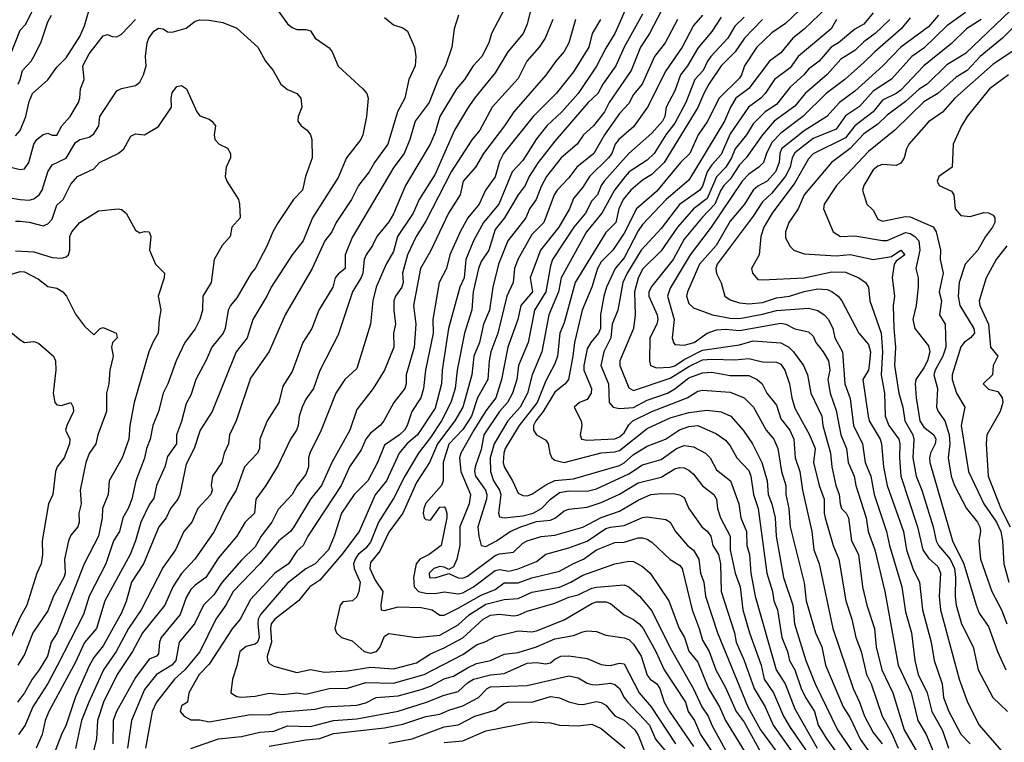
# Model space of a CAD drawing. Header units: metres. Extents: x -51132 to -49532, y -231222 to -229437.
# Tile 34 of 256: x -50882 to -50775, y -230831 to -230753. Entities that reach past the tile are written whole.
import ezdxf

# ---------------------------------------------------------------- set-up
doc = ezdxf.new("R2010")
doc.units = ezdxf.units.M
doc.layers.add('CONTOUR_INDEX', color=1, linetype='Continuous')
doc.layers.add('CONTOUR_INTER', color=3, linetype='Continuous')

msp = doc.modelspace()

# ---------------------------------------------------------------- linework, layer by layer
at = {"layer": 'CONTOUR_INDEX'}
for points, elevation in [([(-50815.53, -230750.76), (-50817.11, -230754.26), (-50818.08, -230755.84), (-50819.08, -230757.82), (-50821.08, -230760.76), (-50822.83, -230762.76), (-50824.48, -230764.26), (-50825.58, -230765.68), (-50827.08, -230768.05), (-50828.21, -230769.26), (-50829.66, -230772.76), (-50831.35, -230774.76), (-50832.43, -230776.76), (-50833.24, -230778.76), (-50833.43, -230780.76), (-50833.89, -230781.76), (-50835.12, -230786.26), (-50835.83, -230790.76), (-50835.87, -230792.26), (-50836.58, -230794.87), (-50838.47, -230797.76), (-50839.64, -230798.76), (-50840.48, -230799.76), (-50841.84, -230802.76), (-50843.08, -230804.27), (-50844.83, -230808.26), (-50846.69, -230810.76), (-50849.08, -230813.54), (-50850.16, -230814.26), (-50851.4, -230815.76), (-50853.94, -230817.76), (-50854.35, -230818.26), (-50854.44, -230818.76), (-50854.32, -230820.26), (-50854.77, -230821.76), (-50854.76, -230822.26), (-50854.58, -230822.55), (-50854.08, -230822.84), (-50851.58, -230823.53), (-50850.08, -230823.2), (-50848.58, -230823.49), (-50846.08, -230823.36), (-50843.58, -230822.97), (-50841.08, -230823.16), (-50838.58, -230822.48), (-50837.08, -230821.51), (-50835.58, -230820.88), (-50833.58, -230819.77), (-50831.37, -230817.76), (-50830.58, -230817.31), (-50829.58, -230817.22), (-50828.08, -230817.4), (-50827.58, -230817.33), (-50826.58, -230816.89), (-50823.58, -230816.03), (-50822.08, -230815.38), (-50821.08, -230815.14), (-50819.58, -230814.39), (-50819.08, -230814.29), (-50816.08, -230814.03), (-50815.58, -230814.26), (-50814.42, -230815.26), (-50813.08, -230816.84), (-50811.08, -230820.88), (-50808.58, -230825.3), (-50807.67, -230827.26), (-50806.98, -230828.26), (-50806.59, -230829.26), (-50805.08, -230831.98)], 40), ([(-50882.58, -230756.48), (-50881.58, -230753.9), (-50880.96, -230753.26), (-50880.24, -230751.76)], 45), ([(-50829.08, -230751.66), (-50830.46, -230754.26), (-50830.75, -230755.26), (-50831.53, -230756.76), (-50832.44, -230757.76), (-50833.41, -230759.26), (-50834.26, -230760.26), (-50836.07, -230763.26), (-50836.58, -230765.01), (-50837.12, -230766.26), (-50839.8, -230770.76), (-50841.08, -230773.81), (-50841.58, -230774.69), (-50842.91, -230776.26), (-50843.35, -230777.26), (-50844.05, -230778.26), (-50844.27, -230778.76), (-50844.4, -230780.26), (-50844.58, -230780.72), (-50845.55, -230782.26), (-50847.08, -230786.94), (-50849.08, -230790.81), (-50849.78, -230792.76), (-50850.58, -230793.92), (-50850.99, -230794.76), (-50851.33, -230795.76), (-50851.41, -230796.76), (-50851.61, -230797.26), (-50852.26, -230798.26), (-50853.58, -230801.06), (-50854.92, -230803.26), (-50856.03, -230804.76), (-50856.16, -230806.26), (-50857.19, -230807.26), (-50858.06, -230808.76), (-50860.08, -230811.12), (-50861.42, -230813.26), (-50862.58, -230814.06), (-50863.08, -230814.56), (-50863.58, -230815.41), (-50864.21, -230817.26), (-50866.28, -230819.76), (-50866.47, -230820.26), (-50866.58, -230821.53), (-50866.79, -230821.76), (-50867.58, -230822.11), (-50869.08, -230824.1), (-50871.13, -230827.76), (-50871.47, -230828.76), (-50871.53, -230831.26)], 45), ([(-50805.58, -230752.49), (-50806.58, -230754.03), (-50808.08, -230755.86), (-50809.23, -230757.76), (-50809.99, -230758.76), (-50810.58, -230760.48), (-50811.51, -230762.26), (-50811.67, -230763.26), (-50811.91, -230763.76), (-50813.08, -230765.06), (-50815.58, -230767.27), (-50818.25, -230770.26), (-50818.59, -230770.76), (-50818.96, -230771.76), (-50819.58, -230772.39), (-50820.29, -230773.76), (-50821.54, -230775.26), (-50823.86, -230778.76), (-50824.08, -230779.44), (-50824.57, -230782.26), (-50825.81, -230784.26), (-50826.49, -230787.76), (-50827.55, -230790.26), (-50827.73, -230791.76), (-50828.2, -230793.26), (-50828.73, -230794.26), (-50829.59, -230795.26), (-50831.29, -230797.76), (-50831.58, -230799.38), (-50832.24, -230801.26), (-50832.31, -230801.76), (-50832.2, -230802.26), (-50831.13, -230803.76), (-50830.97, -230804.26), (-50831.02, -230804.76), (-50831.93, -230807.76), (-50831.85, -230808.76), (-50831.58, -230809.79), (-50831.08, -230809.87), (-50829.91, -230809.26), (-50828.43, -230808.26), (-50827.3, -230807.76), (-50825.58, -230807.18), (-50824.08, -230807.02), (-50823.54, -230806.76), (-50822.58, -230806), (-50822.08, -230805.84), (-50820.08, -230805.62), (-50818.58, -230805.12), (-50816.58, -230804.21), (-50814.58, -230802.98), (-50812.08, -230802.36), (-50810.58, -230801.48), (-50810.08, -230801.33), (-50809.58, -230801.37), (-50809.08, -230801.61), (-50808.58, -230802.04), (-50807.58, -230803.3), (-50806.37, -230804.26), (-50806.07, -230804.76), (-50805.96, -230805.76), (-50805.65, -230806.76), (-50804.6, -230808.76), (-50804.58, -230810.26), (-50804.05, -230812.76), (-50803.52, -230814.26), (-50803.23, -230816.76), (-50802.5, -230819.26), (-50801.23, -230822.76), (-50800.89, -230824.26), (-50799.89, -230825.76), (-50798.82, -230828.26), (-50798.08, -230829.5), (-50795.49, -230833.26)], 35), ([(-50793.05, -230752.76), (-50793.64, -230753.76), (-50797.21, -230756.76), (-50798.08, -230758), (-50799.78, -230759.26), (-50800.79, -230760.76), (-50801.28, -230761.26), (-50802.59, -230762.26), (-50804.58, -230765.14), (-50805.58, -230767.37), (-50806.58, -230768.5), (-50807.08, -230769.25), (-50807.58, -230770.82), (-50807.88, -230771.26), (-50810.08, -230772.8), (-50812.08, -230775.39), (-50814.22, -230777.76), (-50815.75, -230780.26), (-50816.22, -230781.26), (-50816.76, -230784.26), (-50817.38, -230785.76), (-50817.53, -230787.26), (-50818.3, -230788.76), (-50818.61, -230790.26), (-50817.78, -230792.26), (-50817.69, -230794.26), (-50817.26, -230794.76), (-50816.58, -230794.93), (-50815.08, -230794.83), (-50813.58, -230794.02), (-50811.39, -230793.26), (-50810.58, -230792.8), (-50809.08, -230791.6), (-50807.58, -230791.05), (-50806.58, -230790.97), (-50804.58, -230791.33), (-50802.58, -230791.35), (-50801.67, -230791.76), (-50801.12, -230792.26), (-50800.62, -230793.26), (-50799.58, -230794.57), (-50799.08, -230796.05), (-50798.12, -230797.26), (-50797.67, -230798.26), (-50797.53, -230800.26), (-50797.05, -230801.76), (-50796.74, -230803.76), (-50795.74, -230808.26), (-50795.5, -230810.26), (-50794.93, -230811.76), (-50793.45, -230818.76), (-50791.27, -230825.26), (-50790.56, -230826.76), (-50790.04, -230828.26), (-50789.08, -230830.05), (-50788.1, -230831.26)], 30), ([(-50779.08, -230751.97), (-50781.08, -230753.44), (-50783.58, -230755.84), (-50784.89, -230756.76), (-50787.08, -230759.2), (-50789.08, -230760.53), (-50790.58, -230762.19), (-50792.08, -230763.2), (-50793.08, -230764.62), (-50795.58, -230765.66), (-50797.58, -230767.2), (-50797.87, -230767.76), (-50798.08, -230768.76), (-50798.58, -230769.73), (-50800.08, -230771.58), (-50801.08, -230772.51), (-50802.08, -230774.07), (-50806.01, -230779.26), (-50806.14, -230779.76), (-50806.08, -230780.27), (-50805.58, -230781.28), (-50805.16, -230782.76), (-50804.58, -230783.14), (-50803.58, -230783.48), (-50802.58, -230783.56), (-50801.08, -230783.44), (-50799.58, -230782.92), (-50798.14, -230782.76), (-50796.58, -230782.24), (-50795.08, -230781.94), (-50794.08, -230782.02), (-50793.58, -230782.23), (-50792.87, -230782.76), (-50792.47, -230783.26), (-50790.64, -230786.76), (-50789.58, -230787.99), (-50789.37, -230788.76), (-50789.5, -230790.26), (-50789.58, -230790.77), (-50790.19, -230791.76), (-50789.63, -230795.76), (-50789.51, -230796.26), (-50788.32, -230798.26), (-50788.17, -230798.76), (-50787.96, -230801.26), (-50787.55, -230803.26), (-50785.78, -230808.26), (-50785.48, -230810.26), (-50784.77, -230812.26), (-50784.05, -230813.76), (-50783.72, -230816.76), (-50782.8, -230820.26), (-50782.46, -230822.26), (-50781.61, -230824.76), (-50781.45, -230826.26), (-50780.88, -230827.76), (-50779.58, -230830.24), (-50778.58, -230831.29)], 25), ([(-50774.42, -230758.76), (-50776.47, -230760.26), (-50778.9, -230763.26), (-50779.51, -230764.26), (-50780.4, -230766.26), (-50780.51, -230768.76), (-50781.98, -230769.76), (-50782.15, -230770.26), (-50781.94, -230770.76), (-50780.58, -230771.37), (-50780.35, -230771.76), (-50780.2, -230773.26), (-50779.58, -230774.01), (-50778.58, -230774.09), (-50777.08, -230773.68), (-50776.58, -230773.7), (-50776.08, -230773.95), (-50775.89, -230774.26), (-50775.91, -230774.76), (-50776.15, -230775.26), (-50776.92, -230776.26), (-50777.73, -230777.76), (-50779.11, -230779.26), (-50779.76, -230781.26), (-50779.87, -230782.76), (-50779.7, -230783.76), (-50778.16, -230786.26), (-50778.1, -230786.76), (-50778.52, -230787.26), (-50779.21, -230787.76), (-50779.58, -230788.25), (-50780.51, -230791.26), (-50780.52, -230791.76), (-50780.06, -230793.26), (-50779.16, -230794.76), (-50779.53, -230796.76), (-50778.75, -230801.76), (-50777.07, -230805.26), (-50775.72, -230807.26), (-50775.24, -230808.26), (-50775.05, -230809.26), (-50774.9, -230811.76), (-50774.36, -230813.76)], 20), ([(-50882.08, -230774.62), (-50881.58, -230774.61), (-50880.58, -230774.71), (-50879.08, -230775.11), (-50878.58, -230774.91), (-50878.08, -230774.39), (-50877.58, -230772.86), (-50876.92, -230772.26), (-50876.08, -230770.61), (-50875.36, -230769.76), (-50873.58, -230768.94), (-50872.98, -230768.26), (-50870.95, -230767.26), (-50870.34, -230766.76), (-50869.58, -230765.4), (-50869.08, -230765.13), (-50868.07, -230765.26), (-50866.58, -230764.36), (-50865.15, -230762.26), (-50865.19, -230761.26), (-50865.08, -230760.68), (-50864.58, -230760.01), (-50864.08, -230759.9), (-50863.53, -230760.26), (-50862.41, -230762.76), (-50862.08, -230763.2), (-50861.08, -230763.55), (-50860.77, -230763.76), (-50860.4, -230764.26), (-50860.55, -230765.26), (-50860.45, -230765.76), (-50860, -230766.26), (-50859.08, -230766.7), (-50858.75, -230767.26), (-50858.75, -230767.76), (-50859.22, -230768.76), (-50859.34, -230769.76), (-50859.16, -230770.26), (-50857.9, -230772.26), (-50857.79, -230772.76), (-50857.73, -230774.26), (-50858.61, -230775.26), (-50858.81, -230776.26), (-50859.67, -230777.26), (-50860.54, -230778.76), (-50860.86, -230781.26), (-50861.76, -230782.76), (-50861.81, -230784.26), (-50862.09, -230785.26), (-50862.58, -230786.3), (-50863.71, -230787.76), (-50864.67, -230789.76), (-50865.55, -230792.26), (-50866.06, -230793.26), (-50866.57, -230795.26), (-50867.2, -230796.76), (-50867.48, -230798.26), (-50867.87, -230799.26), (-50868.08, -230800.31), (-50869.03, -230802.76), (-50869.45, -230804.76), (-50869.84, -230805.76), (-50870.43, -230806.76), (-50870.8, -230808.26), (-50871.45, -230809.26), (-50872.27, -230811.76), (-50874.08, -230815.26), (-50874.7, -230817.26), (-50877.51, -230822.76), (-50878.58, -230824.72), (-50880.18, -230827.26), (-50881.04, -230829.26), (-50881.75, -230830.26)], 50), ([(-50841.58, -230831.21), (-50839.08, -230830.73), (-50835.58, -230829.42), (-50834.08, -230829.22), (-50832.27, -230828.26), (-50830.08, -230827.64), (-50829.08, -230826.9), (-50828.58, -230826.74), (-50826.08, -230826.75), (-50824.08, -230826.16), (-50823.08, -230826.28), (-50822.08, -230826.72), (-50821.08, -230826.96), (-50820.58, -230827.02), (-50819.08, -230826.7), (-50818.58, -230826.8), (-50818.08, -230827.1), (-50817.08, -230828.25), (-50816.08, -230828.71), (-50814.93, -230829.76), (-50814.58, -230830.33), (-50813.82, -230832.26)], 45)]:
    msp.add_lwpolyline(points, dxfattribs=dict(at, elevation=elevation))
at = {"layer": 'CONTOUR_INTER'}
for points, elevation in [([(-50882.08, -230765.37), (-50881.58, -230764.79), (-50880.95, -230763.26), (-50880.58, -230761.62), (-50880.22, -230760.76), (-50878.58, -230759.27), (-50877.58, -230757.91), (-50876.58, -230756.91), (-50875.08, -230754.6), (-50874.58, -230753.45), (-50874.08, -230751.71)], 47), ([(-50853.58, -230751.82), (-50852.58, -230753.23), (-50852.08, -230753.6), (-50851.58, -230753.82), (-50850.58, -230753.84), (-50850.08, -230753.98), (-50849.57, -230754.76), (-50848.08, -230755.83), (-50847.73, -230756.26), (-50847.08, -230757.81), (-50844.41, -230760.26), (-50843.99, -230760.76), (-50843.85, -230761.26), (-50844, -230763.26), (-50844.42, -230765.26), (-50844.64, -230765.76), (-50846.2, -230767.76), (-50847.08, -230769.87), (-50849.86, -230774.26), (-50850.88, -230776.76), (-50852.09, -230778.26), (-50854.34, -230781.76), (-50854.81, -230782.76), (-50856.35, -230785.26), (-50856.96, -230787.26), (-50858.14, -230788.76), (-50860.76, -230795.26), (-50862.05, -230797.26), (-50862.71, -230799.26), (-50863.58, -230800.96), (-50864.24, -230804.26), (-50864.47, -230804.76), (-50865.27, -230805.76), (-50865.75, -230806.76), (-50866.55, -230807.76), (-50868.19, -230811.76), (-50869.49, -230813.76), (-50870.08, -230815.85), (-50870.58, -230817.09), (-50872.58, -230820.64), (-50873.58, -230821.91), (-50874.08, -230822.82), (-50875.58, -230826.18), (-50876.58, -230829.23), (-50877.09, -230830.26), (-50878.58, -230834.11)], 48), ([(-50826.23, -230751.76), (-50826.58, -230753.26), (-50827.02, -230754.26), (-50828.7, -230756.26), (-50830.08, -230758.52), (-50832.31, -230761.26), (-50833.08, -230762.38), (-50834.47, -230764.76), (-50836.58, -230769.53), (-50838.32, -230772.26), (-50838.97, -230773.76), (-50840.66, -230776.26), (-50841.08, -230777.91), (-50841.87, -230779.26), (-50842.96, -230781.76), (-50843.33, -230783.26), (-50843.58, -230785.76), (-50845.08, -230790.57), (-50846.36, -230791.76), (-50847.33, -230793.26), (-50848.93, -230797.26), (-50850.17, -230799.76), (-50850.32, -230800.26), (-50850.32, -230801.26), (-50850.58, -230802.09), (-50851.54, -230803.26), (-50852.08, -230804.26), (-50853.58, -230805.88), (-50854.27, -230807.26), (-50855.43, -230808.76), (-50856.08, -230809.91), (-50857.58, -230811.38), (-50859.65, -230813.76), (-50860.58, -230815.12), (-50861.69, -230816.26), (-50862.67, -230818.26), (-50864.31, -230820.26), (-50864.69, -230822.26), (-50865.14, -230822.76), (-50866.8, -230823.76), (-50868.08, -230825.39), (-50869.5, -230828.76), (-50869.94, -230831.76)], 44), ([(-50812.02, -230751.76), (-50813.33, -230754.26), (-50814.32, -230755.76), (-50815.31, -230758.26), (-50817.71, -230761.76), (-50818.2, -230762.76), (-50819.42, -230764.26), (-50820.48, -230765.26), (-50821.19, -230766.26), (-50822.92, -230767.76), (-50824.49, -230769.76), (-50825.08, -230770.85), (-50825.62, -230772.26), (-50826.35, -230773.26), (-50826.74, -230774.26), (-50828.68, -230776.76), (-50829.71, -230779.26), (-50830.33, -230781.76), (-50830.68, -230784.26), (-50831.33, -230785.76), (-50831.76, -230787.76), (-50832.37, -230789.26), (-50832.58, -230791.26), (-50833.58, -230794.76), (-50834.44, -230796.26), (-50836.31, -230798.76), (-50837.17, -230800.76), (-50838.58, -230802.96), (-50840.08, -230806.27), (-50841.58, -230808.34), (-50842.58, -230810.39), (-50843.58, -230811.61), (-50843.65, -230812.26), (-50843.08, -230813.52), (-50842.26, -230814.76), (-50842.48, -230816.26), (-50842.44, -230816.76), (-50842.08, -230816.82), (-50840.58, -230816.42), (-50838.08, -230816.48), (-50836.89, -230816.76), (-50836.08, -230817.32), (-50835.58, -230817.31), (-50834.08, -230816.56), (-50831.58, -230815.15), (-50830.08, -230814.55), (-50829.08, -230813.82), (-50827.58, -230813.82), (-50826.08, -230813.28), (-50823.08, -230812.54), (-50821.58, -230811.71), (-50820.48, -230811.26), (-50819.08, -230810.23), (-50817.08, -230809.44), (-50816.08, -230809.4), (-50814.58, -230808.95), (-50814.08, -230808.94), (-50813.58, -230809.1), (-50813.08, -230809.43), (-50811.08, -230811.28), (-50810.08, -230811.9), (-50809.79, -230812.26), (-50808.72, -230816.76), (-50807.94, -230818.76), (-50807.58, -230820.05), (-50806.87, -230821.26), (-50806.16, -230823.26), (-50805.08, -230825.18), (-50803.94, -230827.76), (-50803.08, -230828.92), (-50800.68, -230833.26)], 38), ([(-50797.12, -230751.76), (-50798.58, -230753.19), (-50800.08, -230754.21), (-50801.7, -230755.76), (-50803.03, -230757.76), (-50803.35, -230758.76), (-50803.58, -230759.09), (-50805.77, -230761.26), (-50807.08, -230763.85), (-50808.07, -230765.26), (-50808.97, -230767.26), (-50809.96, -230768.26), (-50812.58, -230771.39), (-50814.75, -230773.26), (-50816.08, -230775.91), (-50817.31, -230777.76), (-50818.58, -230779.01), (-50818.97, -230779.76), (-50819.59, -230781.76), (-50820.64, -230784.26), (-50821.48, -230787.76), (-50821.64, -230789.26), (-50822.12, -230791.76), (-50822.48, -230792.26), (-50823.58, -230793.16), (-50824.87, -230795.26), (-50825.66, -230796.26), (-50825.9, -230796.76), (-50825.91, -230797.26), (-50825.58, -230797.76), (-50824.58, -230798.35), (-50824.33, -230798.76), (-50824.15, -230799.76), (-50823.91, -230800.26), (-50823.58, -230800.53), (-50822.58, -230800.79), (-50818.58, -230799.73), (-50817.08, -230799.63), (-50816.58, -230799.48), (-50813.58, -230797.08), (-50811.08, -230795.92), (-50809.08, -230795.37), (-50807.08, -230795.09), (-50805.58, -230795.3), (-50804.53, -230795.76), (-50803.18, -230797.26), (-50802.17, -230798.76), (-50801.17, -230800.76), (-50800.59, -230802.76), (-50800.46, -230804.26), (-50800.07, -230805.26), (-50799.71, -230806.76), (-50799.59, -230808.76), (-50798.82, -230813.26), (-50797.78, -230816.26), (-50797.61, -230818.26), (-50796.37, -230822.26), (-50795.38, -230824.76), (-50792.95, -230829.76), (-50790.55, -230833.26)], 32), ([(-50794.08, -230751.4), (-50796.58, -230753.78), (-50797.79, -230754.76), (-50799.08, -230756.37), (-50800.31, -230757.26), (-50802.58, -230760.21), (-50803.98, -230761.26), (-50804.57, -230762.26), (-50805.21, -230763.76), (-50809.08, -230770.18), (-50811.54, -230772.26), (-50814.08, -230774.98), (-50814.58, -230775.67), (-50816.08, -230778.58), (-50817.04, -230779.76), (-50818, -230781.76), (-50818.3, -230782.76), (-50818.64, -230784.76), (-50818.64, -230786.26), (-50818.85, -230786.76), (-50819.7, -230787.76), (-50820.08, -230788.45), (-50820.46, -230790.26), (-50820.46, -230790.76), (-50819.63, -230792.76), (-50819.66, -230793.26), (-50820.08, -230793.93), (-50820.94, -230794.26), (-50821.49, -230794.76), (-50820.74, -230796.26), (-50820.66, -230796.76), (-50820.85, -230797.76), (-50820.69, -230798.26), (-50820.08, -230798.37), (-50817.08, -230798.21), (-50816.58, -230798.01), (-50816.08, -230797.55), (-50815.58, -230796.7), (-50815.15, -230796.26), (-50813.08, -230795.26), (-50809.25, -230793.76), (-50808.08, -230793.04), (-50807.58, -230792.94), (-50804.58, -230793.14), (-50803.08, -230793.75), (-50802.06, -230794.76), (-50800.68, -230797.26), (-50799.85, -230798.26), (-50799.41, -230799.26), (-50799.01, -230801.76), (-50798.57, -230803.26), (-50798.55, -230804.26), (-50798.24, -230805.76), (-50798.1, -230807.76), (-50796.58, -230813.81), (-50796.36, -230815.76), (-50795.34, -230819.26), (-50794.65, -230820.76), (-50794.25, -230822.76), (-50792.35, -230827.26), (-50791.58, -230828.46), (-50790.48, -230830.76), (-50789.45, -230832.26)], 31), ([(-50774.18, -230751.76), (-50779.08, -230756.42), (-50781.08, -230757.67), (-50783.22, -230759.76), (-50784.08, -230760.29), (-50785.58, -230761.64), (-50787.58, -230763.13), (-50788.58, -230764.1), (-50790.08, -230765.16), (-50791.58, -230766.72), (-50793.59, -230768.26), (-50796.55, -230771.76), (-50797.22, -230773.26), (-50798.22, -230774.76), (-50798.6, -230775.76), (-50798.58, -230776.43), (-50798.08, -230777.37), (-50797.7, -230777.76), (-50796.58, -230778.17), (-50793.08, -230778.38), (-50791.58, -230778.24), (-50789.08, -230778.78), (-50787.08, -230778.44), (-50786.08, -230777.75), (-50785.66, -230778.26), (-50786.58, -230778.95), (-50786.79, -230779.26), (-50787.04, -230780.76), (-50786.77, -230782.76), (-50786.9, -230783.76), (-50786.86, -230786.26), (-50786.68, -230788.26), (-50786.78, -230790.26), (-50786.31, -230793.26), (-50785.87, -230794.76), (-50785.64, -230796.26), (-50784.79, -230797.76), (-50784.66, -230798.26), (-50784.78, -230800.26), (-50784.44, -230802.26), (-50783.82, -230803.76), (-50782.59, -230807.76), (-50782.25, -230809.26), (-50781.99, -230809.76), (-50780.75, -230811.26), (-50780.28, -230812.26), (-50780.15, -230813.26), (-50780.21, -230815.26), (-50780.1, -230816.26), (-50779.51, -230818.26), (-50778.24, -230820.76), (-50777.7, -230823.26), (-50776.1, -230826.26), (-50774.53, -230827.76)], 23), ([(-50883.08, -230772), (-50881.58, -230772.27), (-50880.58, -230772.32), (-50880.08, -230772.2), (-50879.49, -230771.76), (-50879.17, -230771.26), (-50878.58, -230769.25), (-50878.08, -230768.5), (-50876.58, -230767.77), (-50875.58, -230766.09), (-50875.08, -230765.77), (-50874.08, -230765.52), (-50873.58, -230765.13), (-50873.05, -230764.26), (-50872.92, -230763.26), (-50871.08, -230760.48), (-50870.58, -230760.21), (-50869.08, -230759.91), (-50868.58, -230759.54), (-50868.19, -230758.76), (-50867.91, -230757.76), (-50867.96, -230756.76), (-50867.8, -230755.26), (-50867.63, -230754.76), (-50867.08, -230754), (-50866.58, -230753.67), (-50866.08, -230753.75), (-50865.58, -230754.07), (-50865.08, -230754.13), (-50863.58, -230753.69), (-50862.58, -230752.91), (-50862.08, -230752.78), (-50861.08, -230752.81), (-50859.58, -230753.08), (-50858.08, -230753.7), (-50855.81, -230755.76), (-50854.97, -230757.26), (-50854.13, -230758.26), (-50853.32, -230759.76), (-50852.58, -230760.32), (-50851.57, -230760.76), (-50851.13, -230761.26), (-50851.04, -230762.26), (-50851.43, -230763.26), (-50851.46, -230763.76), (-50851.11, -230764.26), (-50850.45, -230764.76), (-50850.08, -230765.25), (-50849.94, -230765.76), (-50849.89, -230767.76), (-50850.62, -230769.76), (-50850.94, -230771.26), (-50851.93, -230772.26), (-50853.58, -230774.76), (-50854.19, -230775.76), (-50854.8, -230777.26), (-50856.08, -230779.76), (-50856.51, -230780.26), (-50858.08, -230782.93), (-50858.76, -230783.76), (-50859, -230784.26), (-50859.34, -230786.26), (-50859.54, -230786.76), (-50860.8, -230788.26), (-50861.43, -230789.76), (-50862.51, -230791.76), (-50863.08, -230793.47), (-50863.58, -230794.37), (-50864.08, -230796.33), (-50864.61, -230797.76), (-50864.61, -230798.76), (-50865.58, -230800.12), (-50865.89, -230801.26), (-50866.77, -230803.26), (-50867.08, -230804.66), (-50867.58, -230805.36), (-50868.5, -230807.26), (-50869.05, -230809.26), (-50869.64, -230810.76), (-50872.4, -230815.76), (-50873.29, -230818.76), (-50874.58, -230820.29), (-50875.58, -230822.44), (-50878.46, -230827.76), (-50878.84, -230828.76), (-50879.19, -230830.26), (-50879.84, -230831.76)], 49), ([(-50882.58, -230768.75), (-50881.58, -230769.01), (-50881.08, -230768.93), (-50880.62, -230768.26), (-50880.1, -230766.26), (-50879.76, -230765.76), (-50879.08, -230765.23), (-50878.58, -230765.06), (-50878.08, -230765.28), (-50877.58, -230765.28), (-50877.06, -230764.26), (-50876.14, -230763.26), (-50875.26, -230761.76), (-50875.11, -230761.26), (-50875.02, -230760.26), (-50874.64, -230759.26), (-50874.78, -230757.76), (-50874.08, -230756.46), (-50872.58, -230754.5), (-50872.08, -230754.38), (-50871.58, -230754.6), (-50871.08, -230754.63), (-50870.58, -230754.34), (-50869.06, -230752.76)], 48), ([(-50881.8, -230759.76), (-50881.55, -230759.26), (-50881.32, -230758.26), (-50880.37, -230757.26), (-50880.08, -230756.76), (-50879.32, -230755.26), (-50878.58, -230752.99), (-50878.18, -230752.26)], 46), ([(-50842.08, -230752.54), (-50841.08, -230753.34), (-50840.08, -230753.65), (-50839.58, -230754), (-50838.82, -230755.76), (-50838.68, -230756.76), (-50838.74, -230757.76), (-50839.41, -230759.26), (-50839.86, -230761.26), (-50840.67, -230762.76), (-50841.71, -230766.26), (-50843.16, -230768.26), (-50843.72, -230769.26), (-50844.89, -230770.76), (-50845.66, -230772.26), (-50847.31, -230774.76), (-50847.76, -230775.76), (-50848.52, -230776.76), (-50849.91, -230779.76), (-50852.82, -230784.76), (-50854.58, -230788.74), (-50856.58, -230791.64), (-50858.15, -230796.26), (-50858.87, -230797.76), (-50858.98, -230798.76), (-50859.44, -230799.76), (-50859.7, -230800.76), (-50860.71, -230802.26), (-50860.87, -230803.26), (-50860.76, -230803.76), (-50860.91, -230804.26), (-50862.29, -230805.76), (-50862.95, -230807.26), (-50863.83, -230808.26), (-50864.71, -230810.26), (-50866.08, -230812.12), (-50868.44, -230816.76), (-50869.81, -230818.76), (-50871.17, -230821.26), (-50872.52, -230823.26), (-50874.13, -230826.76), (-50874.93, -230828.76), (-50875.58, -230831.79)], 47), ([(-50834.05, -230752.26), (-50834.52, -230753.76), (-50834.75, -230755.76), (-50835.44, -230757.76), (-50836.26, -230759.26), (-50837.23, -230761.76), (-50838.73, -230763.76), (-50839.31, -230765.76), (-50839.95, -230767.26), (-50841.07, -230768.76), (-50845.58, -230776.39), (-50846.34, -230778.26), (-50846.33, -230779.76), (-50847.08, -230780.35), (-50847.4, -230780.76), (-50847.68, -230781.76), (-50849.18, -230784.26), (-50849.96, -230786.26), (-50850.92, -230787.76), (-50852.08, -230790.91), (-50853.08, -230792.49), (-50853.54, -230794.26), (-50854.8, -230796.26), (-50855.59, -230798.26), (-50855.61, -230799.26), (-50855.82, -230799.76), (-50857.25, -230801.26), (-50858.15, -230803.76), (-50859.08, -230805.31), (-50860.52, -230808.26), (-50862.62, -230811.26), (-50864.08, -230812.82), (-50865.02, -230814.26), (-50865.89, -230816.26), (-50868.3, -230819.26), (-50869.4, -230821.26), (-50871.05, -230823.76), (-50872.52, -230826.76), (-50873.19, -230828.76), (-50873.28, -230830.76), (-50873.79, -230832.76)], 46), ([(-50823.82, -230752.76), (-50824.64, -230754.76), (-50825.31, -230755.76), (-50826.64, -230757.26), (-50827.58, -230759.16), (-50830.39, -230762.26), (-50831.74, -230764.76), (-50832.58, -230765.81), (-50834.83, -230769.26), (-50837.58, -230774.62), (-50838.63, -230776.26), (-50839.58, -230778.26), (-50840.1, -230780.26), (-50840.05, -230781.26), (-50840.18, -230781.76), (-50840.86, -230782.76), (-50841.04, -230783.26), (-50841.06, -230784.26), (-50840.87, -230785.76), (-50841.09, -230786.76), (-50841.06, -230788.26), (-50842.06, -230790.76), (-50843.3, -230792.76), (-50845.08, -230795.04), (-50845.83, -230797.26), (-50847.79, -230800.76), (-50848.89, -230803.26), (-50850.1, -230804.76), (-50851.88, -230807.76), (-50852.25, -230808.26), (-50853.51, -230809.26), (-50855.58, -230811.75), (-50858.46, -230814.76), (-50859.28, -230816.26), (-50860.34, -230817.76), (-50862.08, -230821.32), (-50863.71, -230823.26), (-50864.82, -230824.26), (-50866.79, -230826.76), (-50867.25, -230827.76), (-50867.97, -230831.76)], 43), ([(-50821.37, -230752.76), (-50822.08, -230755.26), (-50822.58, -230756.23), (-50823.49, -230757.26), (-50824.58, -230758.79), (-50828.06, -230762.76), (-50829.04, -230764.26), (-50831.34, -230767.26), (-50832.19, -230768.76), (-50833.55, -230770.26), (-50833.87, -230771.76), (-50835.12, -230773.76), (-50837.08, -230777.86), (-50838.17, -230779.76), (-50838.93, -230783.76), (-50838.68, -230785.76), (-50838.85, -230788.26), (-50839.73, -230791.26), (-50839.73, -230792.26), (-50839.87, -230792.76), (-50841.04, -230794.26), (-50842.13, -230796.26), (-50842.55, -230796.76), (-50843.58, -230797.59), (-50844.1, -230798.26), (-50844.58, -230799.39), (-50845.85, -230801.26), (-50846.76, -230803.26), (-50850.37, -230808.76), (-50850.88, -230809.76), (-50851.58, -230810.39), (-50852.49, -230811.76), (-50853.95, -230812.76), (-50856.58, -230815.64), (-50857.71, -230817.76), (-50858.58, -230818.82), (-50861.08, -230822.64), (-50862.15, -230823.76), (-50863.27, -230825.76), (-50863.44, -230826.76), (-50864.08, -230827.17), (-50864.21, -230827.76), (-50863.79, -230828.26), (-50863.08, -230828.67), (-50862.08, -230828.68), (-50861.08, -230828.9), (-50856.58, -230828.1), (-50854.58, -230828.12), (-50853.58, -230827.83), (-50849.58, -230827.51), (-50848.58, -230827.27), (-50845.08, -230827.07), (-50844.08, -230826.82), (-50842.96, -230826.26), (-50840.58, -230826.06), (-50838.08, -230825.4), (-50837.08, -230825.04), (-50835.58, -230824.23), (-50834.58, -230823.93), (-50833.08, -230823.02), (-50832.08, -230822.56), (-50830.58, -230822.24), (-50829.08, -230821.57), (-50827.58, -230821.36), (-50825.58, -230820.77), (-50823.58, -230819.91), (-50821.58, -230819.53), (-50820.58, -230819.14), (-50820.08, -230819.03), (-50819.08, -230819.1), (-50818.08, -230819.51), (-50816.08, -230819.78), (-50815.58, -230819.97), (-50815.08, -230820.48), (-50814.23, -230821.76), (-50813.58, -230823.85), (-50813.26, -230824.26), (-50812.55, -230824.76), (-50812.22, -230825.26), (-50811.73, -230826.76), (-50811.18, -230827.76), (-50808.58, -230831.55)], 42), ([(-50818.65, -230752.76), (-50819.55, -230754.26), (-50819.9, -230755.76), (-50821.58, -230758.43), (-50823.46, -230760.76), (-50825.93, -230763.26), (-50829.15, -230767.26), (-50829.58, -230768.15), (-50830.08, -230769.82), (-50831.13, -230771.26), (-50831.8, -230772.76), (-50833.02, -230774.26), (-50833.86, -230775.76), (-50834.99, -230778.26), (-50835.33, -230779.76), (-50836.14, -230781.26), (-50836.84, -230785.26), (-50836.78, -230786.76), (-50837.61, -230790.76), (-50837.83, -230792.76), (-50838.14, -230793.76), (-50839.09, -230795.26), (-50839.59, -230796.76), (-50839.89, -230797.26), (-50840.43, -230797.76), (-50842.08, -230798.89), (-50842.84, -230800.76), (-50843.88, -230802.76), (-50845.37, -230804.26), (-50846.73, -230806.26), (-50847.51, -230808.76), (-50848.14, -230810.26), (-50849.58, -230811.76), (-50850.58, -230812.3), (-50852.58, -230813.84), (-50855.51, -230817.26), (-50855.75, -230817.76), (-50855.81, -230818.26), (-50855.64, -230819.76), (-50855.84, -230820.26), (-50856.08, -230820.47), (-50857.08, -230820.74), (-50857.75, -230821.26), (-50858.08, -230822.81), (-50858.55, -230824.26), (-50858.73, -230825.76), (-50858.08, -230826.15), (-50857.58, -230826.2), (-50856.08, -230826.1), (-50854.58, -230825.78), (-50853.08, -230825.94), (-50851.58, -230825.75), (-50850.58, -230825.88), (-50848.08, -230825.28), (-50846.08, -230825.23), (-50844.08, -230824.61), (-50841.08, -230824.7), (-50837.78, -230823.76), (-50833.58, -230821.59), (-50832.08, -230820.53), (-50831.08, -230820.17), (-50830.08, -230819.63), (-50827.58, -230819.03), (-50826.08, -230819.15), (-50825.58, -230819.04), (-50822.58, -230817.82), (-50819.58, -230816.05), (-50819.08, -230815.88), (-50818.08, -230815.87), (-50817.58, -230816.06), (-50816.08, -230817.29), (-50815.08, -230817.78), (-50814.44, -230818.26), (-50814.01, -230818.76), (-50812.63, -230821.26), (-50811.76, -230823.26), (-50809.43, -230826.76), (-50809.15, -230827.76), (-50808.44, -230828.76), (-50807.8, -230830.26), (-50806.13, -230832.76)], 41), ([(-50814.08, -230752.17), (-50816.08, -230755.76), (-50816.98, -230757.76), (-50818.39, -230759.76), (-50818.93, -230760.76), (-50819.97, -230761.76), (-50823.58, -230765.93), (-50825.39, -230768.26), (-50826.37, -230769.76), (-50826.81, -230770.76), (-50827.58, -230771.77), (-50829.05, -230774.26), (-50830.08, -230775.53), (-50830.77, -230777.76), (-50831.58, -230778.99), (-50831.86, -230779.76), (-50832.45, -230782.26), (-50832.58, -230784.23), (-50833.39, -230786.76), (-50834.18, -230790.76), (-50834.41, -230792.76), (-50834.88, -230794.26), (-50835.87, -230796.26), (-50837.08, -230798.08), (-50838.39, -230799.76), (-50839.87, -230802.26), (-50841.08, -230804.69), (-50842.7, -230807.26), (-50843.58, -230809.43), (-50844.08, -230810.06), (-50844.91, -230810.76), (-50845.24, -230811.26), (-50845.41, -230811.76), (-50845.35, -230812.26), (-50844.72, -230813.76), (-50844.84, -230814.76), (-50845.08, -230815.35), (-50845.54, -230815.76), (-50846.58, -230815.88), (-50846.89, -230816.26), (-50847.46, -230818.76), (-50847.28, -230819.26), (-50846.72, -230819.76), (-50845.58, -230820.12), (-50844.26, -230821.26), (-50843.58, -230821.45), (-50842.93, -230821.26), (-50842.58, -230820.83), (-50842.08, -230819.61), (-50841.58, -230819.3), (-50838.58, -230819.74), (-50836.08, -230819.51), (-50834.08, -230818.37), (-50832.84, -230817.26), (-50831.08, -230816.12), (-50829.08, -230815.62), (-50827.58, -230815.53), (-50826.08, -230814.83), (-50823.08, -230814.28), (-50821.86, -230813.76), (-50820.58, -230812.99), (-50817.08, -230811.76), (-50815.58, -230811.48), (-50815.08, -230811.52), (-50814.08, -230812.06), (-50813.25, -230812.76), (-50811.25, -230815.76), (-50810.11, -230818.76), (-50809.55, -230819.76), (-50809.08, -230821.22), (-50808.08, -230822.42), (-50806.92, -230825.26), (-50805.75, -230827.26), (-50805.08, -230828.74), (-50800.46, -230836.26)], 39), ([(-50810.3, -230752.76), (-50811.63, -230755.26), (-50812.81, -230756.76), (-50814.14, -230759.76), (-50815.08, -230760.89), (-50815.58, -230761.84), (-50816.58, -230762.95), (-50818.23, -230765.26), (-50819.37, -230767.26), (-50821.2, -230768.76), (-50822.08, -230769.92), (-50823.34, -230771.26), (-50823.67, -230771.76), (-50824.8, -230774.76), (-50826.08, -230776.06), (-50827.6, -230778.76), (-50827.98, -230779.76), (-50828.11, -230781.26), (-50828.79, -230782.76), (-50829.77, -230786.76), (-50830.55, -230788.76), (-50830.73, -230789.76), (-50830.85, -230791.76), (-50831.97, -230793.76), (-50832.62, -230795.76), (-50833.58, -230797.18), (-50835.08, -230798.8), (-50835.7, -230800.76), (-50835.72, -230802.76), (-50835.87, -230803.26), (-50837.58, -230805.19), (-50837.81, -230805.76), (-50837.89, -230806.26), (-50837.76, -230806.76), (-50837.58, -230806.96), (-50837.08, -230807.01), (-50836.08, -230805.61), (-50835.58, -230805.6), (-50835.47, -230805.76), (-50835.29, -230806.26), (-50835.29, -230806.76), (-50835.91, -230809.76), (-50837.21, -230810.76), (-50838.23, -230811.26), (-50838.62, -230811.76), (-50838.91, -230813.26), (-50838.86, -230814.26), (-50838.39, -230814.76), (-50837.58, -230814.96), (-50836.58, -230814.99), (-50835.58, -230814.78), (-50834.08, -230815), (-50833.58, -230814.89), (-50832.41, -230814.26), (-50830.08, -230812.47), (-50829.58, -230812.39), (-50828.58, -230812.54), (-50827.58, -230812.32), (-50825.58, -230811.5), (-50824.58, -230810.73), (-50822.08, -230810.03), (-50820.08, -230809.29), (-50818.08, -230807.93), (-50817.58, -230807.77), (-50816.08, -230807.59), (-50814.08, -230806.74), (-50813.58, -230806.68), (-50811.58, -230806.95), (-50811.08, -230807.23), (-50810.52, -230808.26), (-50809.2, -230809.76), (-50808.58, -230810.27), (-50808, -230811.26), (-50807.8, -230812.76), (-50807.43, -230813.76), (-50807.26, -230815.26), (-50805.96, -230819.26), (-50802.67, -230827.26), (-50801.3, -230829.76), (-50799.09, -230832.76)], 37), ([(-50807.57, -230752.26), (-50808.58, -230753.38), (-50809.79, -230755.76), (-50811.58, -230758.31), (-50813.54, -230762.26), (-50815.08, -230764.38), (-50816.65, -230765.76), (-50817.05, -230766.26), (-50817.43, -230767.26), (-50817.79, -230767.76), (-50819.85, -230769.76), (-50820.58, -230770.94), (-50821.58, -230772.16), (-50822, -230773.26), (-50823.16, -230775.26), (-50825.17, -230777.76), (-50826.26, -230780.76), (-50826.01, -230782.26), (-50827.27, -230783.76), (-50827.6, -230785.26), (-50828.69, -230788.26), (-50829.39, -230791.76), (-50829.99, -230793.76), (-50831.08, -230795.16), (-50832.38, -230797.26), (-50833.78, -230799.76), (-50833.95, -230800.26), (-50833.8, -230801.76), (-50832.73, -230804.26), (-50832.9, -230805.26), (-50833.91, -230807.76), (-50833.88, -230809.76), (-50834.24, -230811.26), (-50834.58, -230812.08), (-50835.08, -230812.38), (-50835.58, -230812.11), (-50836.08, -230812.05), (-50836.72, -230812.26), (-50837.22, -230812.76), (-50837.19, -230813.26), (-50836.58, -230813.27), (-50835.08, -230812.82), (-50834.08, -230813.29), (-50833.58, -230813.32), (-50833.08, -230813.09), (-50830.08, -230810.87), (-50829.58, -230810.68), (-50828.08, -230810.51), (-50827.08, -230809.51), (-50826.61, -230809.26), (-50825.08, -230808.8), (-50823.58, -230808.65), (-50820.58, -230807.78), (-50818.58, -230806.75), (-50816.58, -230806.06), (-50814.58, -230804.87), (-50813.18, -230804.26), (-50812.08, -230804.12), (-50810.58, -230804.18), (-50810.08, -230804.28), (-50809.58, -230804.58), (-50809.07, -230805.76), (-50807.65, -230807.76), (-50807.08, -230808.21), (-50806.7, -230808.76), (-50806.45, -230809.76), (-50805.87, -230810.76), (-50805.63, -230811.76), (-50805.56, -230814.76), (-50804.11, -230819.26), (-50803.94, -230820.26), (-50803.07, -230822.26), (-50802, -230825.26), (-50800.79, -230827.26), (-50799.91, -230829.26), (-50797.79, -230832.26)], 36), ([(-50803.08, -230752.49), (-50804.08, -230753.48), (-50804.84, -230754.76), (-50806.68, -230756.76), (-50807.05, -230757.26), (-50807.51, -230758.26), (-50808.42, -230759.26), (-50809.41, -230761.76), (-50810.58, -230764), (-50811.56, -230765.26), (-50812.84, -230767.26), (-50813.58, -230767.99), (-50815.54, -230769.26), (-50815.99, -230769.76), (-50817.14, -230771.26), (-50818.5, -230773.76), (-50820.15, -230775.76), (-50822.9, -230780.76), (-50823.21, -230782.26), (-50824.24, -230784.76), (-50825.01, -230788.76), (-50826.06, -230791.26), (-50826.56, -230793.26), (-50827.34, -230794.76), (-50828.69, -230796.26), (-50830.17, -230798.76), (-50830.6, -230800.26), (-50830.57, -230801.76), (-50830.26, -230802.76), (-50829.59, -230803.76), (-50829.46, -230804.26), (-50829.72, -230806.26), (-50829.58, -230806.67), (-50829.08, -230806.77), (-50827.08, -230806.56), (-50825.93, -230806.26), (-50825.04, -230805.76), (-50824.08, -230804.75), (-50823.08, -230804.02), (-50822.08, -230803.84), (-50820.08, -230803.9), (-50819.08, -230803.63), (-50815.58, -230802.01), (-50814.08, -230801.02), (-50812.08, -230800.46), (-50810.4, -230799.26), (-50809.58, -230798.95), (-50808.58, -230799.06), (-50807.25, -230799.76), (-50806.77, -230800.26), (-50806.08, -230801.57), (-50804.56, -230802.76), (-50803.65, -230805.26), (-50803.43, -230806.76), (-50802.83, -230808.26), (-50802.77, -230809.76), (-50802.5, -230810.76), (-50802.34, -230812.76), (-50801.89, -230815.26), (-50799.6, -230823.26), (-50798.64, -230824.76), (-50797.58, -230827.47), (-50795.15, -230831.76)], 34), ([(-50801.08, -230752.73), (-50803.05, -230754.76), (-50804.04, -230756.26), (-50805.58, -230757.76), (-50806.9, -230759.76), (-50807.46, -230760.76), (-50808.08, -230762.3), (-50811.74, -230768.26), (-50813.08, -230769.54), (-50814.08, -230770.17), (-50815.35, -230771.26), (-50816.19, -230772.26), (-50816.67, -230773.26), (-50816.98, -230774.76), (-50818.08, -230775.83), (-50821.4, -230781.26), (-50822.58, -230785.64), (-50823.04, -230786.76), (-50823.3, -230789.26), (-50823.58, -230790.08), (-50824.58, -230791.93), (-50825.53, -230794.26), (-50827.48, -230796.76), (-50828.97, -230799.26), (-50829.14, -230799.76), (-50829.2, -230800.76), (-50829.08, -230801.26), (-50828.2, -230802.76), (-50827.58, -230804.11), (-50827.08, -230804.37), (-50826.58, -230804.38), (-50826.08, -230804.22), (-50824.58, -230803.21), (-50823.58, -230802.74), (-50821.58, -230802.55), (-50816.58, -230801.1), (-50816.08, -230800.81), (-50815.08, -230799.91), (-50813.58, -230799.01), (-50811.61, -230798.26), (-50810.08, -230797.22), (-50809.08, -230796.87), (-50808.08, -230796.75), (-50806.08, -230797.65), (-50805.08, -230798.36), (-50804.58, -230798.96), (-50803.86, -230800.26), (-50802.58, -230801.63), (-50802.35, -230802.26), (-50802.06, -230804.26), (-50801.56, -230805.76), (-50800.61, -230812.76), (-50800.01, -230814.76), (-50799.85, -230815.76), (-50799.46, -230816.76), (-50798.99, -230819.76), (-50798.37, -230821.26), (-50798.14, -230822.26), (-50797.58, -230823.26), (-50796.9, -230825.26), (-50796.43, -230826.26), (-50795.45, -230827.76), (-50795.05, -230829.26), (-50794.11, -230830.76), (-50791.08, -230834.98)], 33), ([(-50789.08, -230752.01), (-50790.08, -230753.25), (-50791.08, -230753.79), (-50792.83, -230755.26), (-50793.62, -230755.76), (-50794.95, -230757.26), (-50796.08, -230758.12), (-50796.59, -230758.76), (-50798.08, -230760.09), (-50799.58, -230761.97), (-50800.8, -230762.76), (-50802.08, -230764.05), (-50802.83, -230765.26), (-50804.03, -230766.76), (-50804.43, -230767.76), (-50805.05, -230768.76), (-50806.08, -230769.8), (-50807.08, -230772.17), (-50808.57, -230773.26), (-50810.31, -230775.26), (-50812.08, -230777.81), (-50814.08, -230779.81), (-50814.58, -230780.79), (-50814.97, -230782.26), (-50814.88, -230784.76), (-50815.07, -230786.26), (-50816.54, -230789.76), (-50816.54, -230790.26), (-50815.58, -230792.68), (-50815.08, -230792.96), (-50811.08, -230791.65), (-50809.08, -230790.38), (-50807.58, -230789.65), (-50806.58, -230789.56), (-50804.08, -230789.65), (-50802.58, -230789.5), (-50801.08, -230789.87), (-50799.58, -230789.89), (-50799.08, -230790.13), (-50798.66, -230790.76), (-50798.17, -230792.26), (-50797.92, -230793.76), (-50797.58, -230794.9), (-50796, -230797.76), (-50795.39, -230799.26), (-50795.55, -230800.76), (-50794.94, -230803.26), (-50794.41, -230804.76), (-50794.4, -230806.26), (-50794.29, -230806.76), (-50793.41, -230809.76), (-50792.81, -230811.26), (-50792.05, -230815.76), (-50791.41, -230817.76), (-50790.95, -230819.76), (-50790.38, -230821.26), (-50789.82, -230823.76), (-50789.31, -230824.76), (-50788.11, -230828.26), (-50787.08, -230830.1), (-50786.39, -230831.76)], 29), ([(-50787.28, -230752.76), (-50788.85, -230754.26), (-50790.08, -230755.16), (-50791.08, -230756.12), (-50792.58, -230757.06), (-50794.08, -230758.72), (-50796.44, -230760.76), (-50797.58, -230762.16), (-50799.81, -230763.76), (-50801.07, -230765.26), (-50802.86, -230767.76), (-50803.58, -230768.5), (-50804.58, -230770.05), (-50805.27, -230770.76), (-50805.61, -230771.26), (-50806.24, -230772.76), (-50807.58, -230774.16), (-50809.58, -230776.57), (-50810.78, -230778.76), (-50813.08, -230781.64), (-50813.4, -230782.26), (-50813.41, -230782.76), (-50812.52, -230784.76), (-50812.42, -230785.26), (-50812.53, -230785.76), (-50813.31, -230787.26), (-50813.33, -230789.76), (-50813.21, -230790.26), (-50812.58, -230790.53), (-50811.08, -230790.43), (-50810.58, -230790.29), (-50809.58, -230789.6), (-50807.58, -230788.6), (-50803.58, -230788.03), (-50802.08, -230787.57), (-50799.08, -230787.81), (-50798.23, -230788.26), (-50797.72, -230788.76), (-50796.62, -230790.26), (-50796.22, -230791.26), (-50795.84, -230793.26), (-50794.65, -230795.76), (-50794.53, -230796.76), (-50793.71, -230799.76), (-50793.56, -230801.26), (-50793.12, -230803.26), (-50792.76, -230804.26), (-50792.68, -230805.26), (-50792.51, -230805.76), (-50792.02, -230806.26), (-50791.76, -230806.76), (-50791.45, -230809.26), (-50790.69, -230810.76), (-50790.23, -230814.26), (-50789.76, -230816.26), (-50788.95, -230818.76), (-50788.76, -230820.76), (-50788.15, -230823.26), (-50786.97, -230825.76), (-50785.73, -230829.76), (-50782.53, -230835.26)], 28), ([(-50785.08, -230752.56), (-50786.05, -230753.76), (-50788.92, -230756.26), (-50790.08, -230757.42), (-50792.14, -230759.26), (-50794.19, -230760.76), (-50796.72, -230763.26), (-50799.08, -230765.07), (-50800.08, -230766.07), (-50800.66, -230767.26), (-50800.96, -230768.26), (-50801.47, -230768.76), (-50802.58, -230769.51), (-50803.28, -230770.26), (-50806.64, -230775.26), (-50808.93, -230778.26), (-50811.08, -230781.87), (-50811.37, -230782.76), (-50810.65, -230785.26), (-50810.86, -230787.26), (-50810.75, -230787.76), (-50810.58, -230787.98), (-50809.58, -230788.04), (-50808.5, -230787.76), (-50807.08, -230786.77), (-50806.08, -230786.41), (-50805.08, -230786.33), (-50803.58, -230786.46), (-50799.08, -230785.68), (-50798.55, -230785.76), (-50797.58, -230786.27), (-50796.08, -230786.6), (-50795.58, -230787.09), (-50795.29, -230787.76), (-50794.51, -230788.76), (-50793.94, -230789.76), (-50793.79, -230790.76), (-50793.99, -230791.76), (-50793.73, -230793.26), (-50793.08, -230795.14), (-50792.59, -230797.76), (-50791.96, -230799.26), (-50791.79, -230800.76), (-50791.15, -230802.26), (-50790.98, -230803.26), (-50789.86, -230806.76), (-50789.63, -230808.26), (-50788.9, -230810.26), (-50787.82, -230814.76), (-50786.39, -230822.76), (-50784.95, -230825.76), (-50784.24, -230828.76), (-50783.33, -230830.26), (-50782.5, -230832.26)], 27), ([(-50782, -230752.26), (-50783.08, -230753.53), (-50786.08, -230755.73), (-50788.05, -230757.76), (-50791.08, -230760.53), (-50792.75, -230761.76), (-50794.1, -230763.26), (-50796.58, -230764.83), (-50799.02, -230766.76), (-50799.21, -230767.26), (-50799.26, -230768.26), (-50799.69, -230769.26), (-50800.58, -230770.28), (-50801.58, -230770.81), (-50802.11, -230771.26), (-50803.05, -230772.76), (-50804.58, -230774.62), (-50806.12, -230777.26), (-50807.9, -230779.26), (-50809.21, -230782.26), (-50809.31, -230782.76), (-50809.08, -230783.55), (-50808.58, -230783.99), (-50806.52, -230784.76), (-50804.58, -230785.13), (-50803.58, -230785.16), (-50801.08, -230784.7), (-50799.58, -230784.29), (-50796.08, -230784.05), (-50795.08, -230784.3), (-50794.41, -230784.76), (-50793.93, -230785.26), (-50793.45, -230786.26), (-50793.25, -230787.26), (-50792.42, -230788.76), (-50792.17, -230792.26), (-50791.58, -230793.83), (-50791.23, -230796.76), (-50790.24, -230798.76), (-50789.95, -230800.76), (-50789.34, -230802.26), (-50788.98, -230804.26), (-50787.64, -230808.26), (-50787.32, -230809.76), (-50785.99, -230814.26), (-50785.58, -230816.97), (-50784.94, -230819.26), (-50784.56, -230822.26), (-50784.2, -230823.76), (-50783.24, -230825.76), (-50782.72, -230827.76), (-50781.58, -230829.84), (-50780.92, -230831.76)], 26), ([(-50777.39, -230752.76), (-50778.96, -230753.76), (-50780.58, -230755.36), (-50783.58, -230757.76), (-50786.08, -230760.4), (-50786.58, -230760.78), (-50788.08, -230761.49), (-50789.08, -230762.76), (-50791.08, -230764.26), (-50792.08, -230765.57), (-50795.58, -230767.3), (-50796.08, -230767.86), (-50797.58, -230770.44), (-50800.05, -230773.76), (-50800.94, -230775.26), (-50801.28, -230776.26), (-50801.45, -230778.26), (-50802.28, -230779.76), (-50802.18, -230780.26), (-50801.58, -230780.92), (-50801.08, -230780.98), (-50796.58, -230780.75), (-50793.58, -230780.11), (-50792.08, -230780.13), (-50790.64, -230780.76), (-50789.91, -230781.26), (-50789.6, -230781.76), (-50789.44, -230783.26), (-50788.23, -230786.76), (-50788.08, -230788.76), (-50788.2, -230791.26), (-50787.84, -230793.26), (-50787.8, -230795.76), (-50787.37, -230796.76), (-50786.29, -230798.26), (-50786.18, -230798.76), (-50786.24, -230800.26), (-50786.08, -230802.26), (-50784.26, -230807.76), (-50783.69, -230810.26), (-50783.08, -230811.16), (-50782.08, -230812.06), (-50781.77, -230812.76), (-50781.94, -230815.26), (-50781.8, -230816.76), (-50779.75, -230824.26), (-50778.84, -230826.76), (-50777.59, -230829.26), (-50775, -230832.26)], 24), ([(-50773.08, -230752.79), (-50775.08, -230754.78), (-50777.48, -230756.76), (-50778.91, -230758.26), (-50780.08, -230758.99), (-50782.08, -230760.76), (-50783.58, -230761.69), (-50786.72, -230764.76), (-50789.58, -230767.05), (-50793.05, -230770.76), (-50794.38, -230772.76), (-50794.46, -230773.26), (-50793.41, -230775.76), (-50792.63, -230776.26), (-50791.08, -230776.21), (-50788.08, -230776.72), (-50787.58, -230776.69), (-50785.58, -230775.84), (-50785.08, -230775.94), (-50784.58, -230776.27), (-50784.15, -230776.76), (-50784.01, -230777.76), (-50784.46, -230779.76), (-50784.22, -230780.76), (-50784.2, -230781.76), (-50784.41, -230783.76), (-50784.8, -230785.26), (-50784.58, -230786.26), (-50783.08, -230788.12), (-50782.93, -230788.76), (-50783.2, -230789.76), (-50783.58, -230790.53), (-50784.47, -230791.76), (-50784.52, -230792.26), (-50784.43, -230793.76), (-50784.02, -230796.26), (-50783.58, -230796.96), (-50782.51, -230797.76), (-50782.28, -230798.26), (-50782.35, -230798.76), (-50782.86, -230799.76), (-50782.99, -230800.26), (-50782.94, -230800.76), (-50780.5, -230809.26), (-50779.26, -230811.76), (-50777.93, -230816.26), (-50777.58, -230817.11), (-50776.58, -230818.56), (-50775.59, -230821.26), (-50774.69, -230823.26)], 22), ([(-50774.04, -230756.26), (-50776.08, -230757.59), (-50780.23, -230761.26), (-50781.58, -230762.8), (-50783.08, -230763.83), (-50785.2, -230766.26), (-50785.48, -230766.76), (-50785.71, -230767.76), (-50786.08, -230768.32), (-50786.58, -230768.59), (-50788.08, -230768.47), (-50788.58, -230768.63), (-50789.08, -230769.03), (-50790.09, -230770.76), (-50790.25, -230771.26), (-50789.78, -230772.76), (-50789.08, -230773.42), (-50788.58, -230774.39), (-50788.08, -230774.62), (-50785.58, -230774.1), (-50785.08, -230774.14), (-50782.58, -230775.21), (-50782.24, -230775.76), (-50781.77, -230777.76), (-50781.82, -230778.76), (-50781.5, -230780.26), (-50781.94, -230782.26), (-50781.66, -230783.26), (-50781.9, -230784.76), (-50781.28, -230785.76), (-50781.21, -230788.26), (-50781.53, -230789.26), (-50782.38, -230790.76), (-50782.52, -230791.26), (-50782.12, -230792.76), (-50782.21, -230794.76), (-50782.02, -230795.26), (-50781.3, -230796.26), (-50780.84, -230797.76), (-50780.79, -230798.76), (-50780.96, -230800.26), (-50780.62, -230802.26), (-50780.25, -230803.26), (-50778.98, -230805.76), (-50777.77, -230807.26), (-50777.51, -230807.76), (-50777.45, -230808.26), (-50777.63, -230809.26), (-50777.44, -230811.26), (-50776.23, -230814.76), (-50775.16, -230816.76), (-50774.58, -230818.26)], 21), ([(-50882.08, -230777.84), (-50880.08, -230777.93), (-50878.08, -230778.54), (-50877.08, -230778.62), (-50876.58, -230778.48), (-50876.34, -230778.26), (-50876.17, -230777.76), (-50876.17, -230776.26), (-50875.96, -230775.76), (-50875.08, -230774.75), (-50873.08, -230773.48), (-50870.94, -230773.26), (-50870.58, -230773.34), (-50870.09, -230773.76), (-50869.08, -230775.6), (-50868.58, -230775.86), (-50868.08, -230775.72), (-50867.58, -230775.76), (-50867.39, -230776.26), (-50867.54, -230777.76), (-50866.9, -230779.26), (-50865.92, -230780.26), (-50865.95, -230780.76), (-50866.62, -230782.76), (-50866.3, -230784.26), (-50866.49, -230785.26), (-50866.59, -230786.76), (-50867.19, -230787.76), (-50867.6, -230788.76), (-50869.2, -230794.26), (-50869.68, -230796.76), (-50869.79, -230798.26), (-50870.49, -230800.26), (-50871.93, -230802.76), (-50872.04, -230804.26), (-50872.64, -230805.76), (-50872.68, -230806.76), (-50873.08, -230808.76), (-50874.61, -230811.76), (-50877.54, -230819.26), (-50878.19, -230820.26), (-50878.6, -230821.76), (-50879.5, -230823.26), (-50880.28, -230824.26), (-50881.08, -230825.76), (-50881.84, -230826.76)], 51), ([(-50774.58, -230777.28), (-50775.76, -230778.76), (-50776.84, -230780.76), (-50777.6, -230783.26), (-50777.53, -230783.76), (-50776.58, -230785.76), (-50776.36, -230788.26), (-50775.56, -230789.26), (-50776.07, -230790.26), (-50776.15, -230791.26), (-50777.15, -230792.26), (-50776.58, -230792.83), (-50775.58, -230793.09), (-50775.1, -230793.76), (-50775.01, -230794.26), (-50775.32, -230795.26), (-50776.75, -230797.76), (-50776.85, -230798.76), (-50776.62, -230802.26), (-50775.23, -230805.76), (-50774.24, -230807.76)], 19), ([(-50883.08, -230780.55), (-50881.58, -230780.05), (-50881.08, -230780.09), (-50879.58, -230780.89), (-50878.58, -230781.71), (-50877.58, -230781.88), (-50876.95, -230782.26), (-50876.55, -230782.76), (-50875.58, -230784.7), (-50874.58, -230786), (-50873.58, -230786.93), (-50872.88, -230786.26), (-50872.58, -230786.13), (-50871.15, -230786.76), (-50871.08, -230787.03), (-50871.06, -230787.26), (-50871.55, -230787.76), (-50871.66, -230788.26), (-50871.47, -230789.26), (-50871.83, -230790.76), (-50871.95, -230792.26), (-50872.2, -230793.26), (-50872.19, -230795.26), (-50873.15, -230797.76), (-50873.35, -230798.76), (-50874.08, -230799.81), (-50874.44, -230800.76), (-50875.07, -230803.76), (-50874.96, -230805.26), (-50875.19, -230806.26), (-50875.17, -230807.26), (-50875.32, -230807.76), (-50876.08, -230808.67), (-50876.31, -230809.26), (-50876.77, -230811.26), (-50876.7, -230812.76), (-50876.84, -230813.26), (-50877.97, -230815.26), (-50878.58, -230816.86), (-50880.2, -230819.26), (-50881.08, -230821.58), (-50881.81, -230822.76)], 52), ([(-50882.58, -230786.64), (-50881.58, -230787.49), (-50881.08, -230787.76), (-50880.08, -230787.66), (-50879.58, -230787.84), (-50877.94, -230789.26), (-50877.73, -230789.76), (-50877.71, -230790.76), (-50878, -230793.26), (-50877.8, -230794.26), (-50877.58, -230794.54), (-50877.08, -230794.59), (-50876.08, -230794.26), (-50875.82, -230794.76), (-50875.8, -230795.26), (-50876.52, -230796.76), (-50876.64, -230797.26), (-50876.18, -230798.26), (-50876.23, -230798.76), (-50876.8, -230800.26), (-50877.55, -230801.26), (-50877.74, -230801.76), (-50878.02, -230804.26), (-50878.5, -230805.26), (-50879.19, -230809.26), (-50879.13, -230810.76), (-50879.3, -230811.76), (-50879.77, -230812.76), (-50880.86, -230816.26), (-50881.58, -230817.53), (-50884.08, -230823.06)], 53), ([(-50863.08, -230831.79), (-50860.08, -230830.75), (-50857.58, -230830.48), (-50855.58, -230830), (-50854.08, -230829.89), (-50852.58, -230829.33), (-50850.08, -230829.38), (-50847.58, -230828.74), (-50845.08, -230828.56), (-50840.58, -230827.75), (-50837.5, -230826.76), (-50835.58, -230825.99), (-50834.08, -230825.59), (-50833.08, -230824.66), (-50832.41, -230824.26), (-50830.58, -230823.78), (-50829.08, -230823.65), (-50826.58, -230822.53), (-50825.58, -230822.45), (-50824.58, -230822.61), (-50824.08, -230822.51), (-50823.58, -230822.09), (-50822.93, -230821.76), (-50822.08, -230821.73), (-50820.08, -230822.01), (-50818.58, -230822.66), (-50818.08, -230822.76), (-50817.58, -230822.77), (-50816.58, -230822.53), (-50816.08, -230822.62), (-50814.44, -230825.76), (-50813.15, -230827.26), (-50810.53, -230831.26)], 43), ([(-50854.58, -230831.52), (-50850.58, -230830.83), (-50849.08, -230830.69), (-50847.58, -230830.15), (-50842.08, -230829.54), (-50840.08, -230829.15), (-50837.58, -230828.31), (-50836.08, -230828.06), (-50835.08, -230827.61), (-50833.58, -230827.15), (-50831.86, -230826.26), (-50830.95, -230825.26), (-50830.58, -230825.1), (-50826.58, -230824.97), (-50822.08, -230823.92), (-50821.08, -230824.13), (-50820.08, -230824.7), (-50819.58, -230824.84), (-50819.08, -230824.89), (-50817.58, -230824.69), (-50817.08, -230824.83), (-50816.59, -230825.26), (-50816.09, -230826.26), (-50815.7, -230826.76), (-50813.32, -230829.26), (-50812.69, -230830.76), (-50810.6, -230833.26)], 44), ([(-50835.58, -230831.15), (-50833.58, -230830.96), (-50831.08, -230829.85), (-50826.08, -230828.88), (-50824.08, -230829.01), (-50823.08, -230829.27), (-50821.08, -230829.31), (-50819.58, -230829.15), (-50818.58, -230829.6), (-50816.02, -230831.76)], 46)]:
    msp.add_lwpolyline(points, dxfattribs=dict(at, elevation=elevation))

doc.saveas('drawing.dxf')
